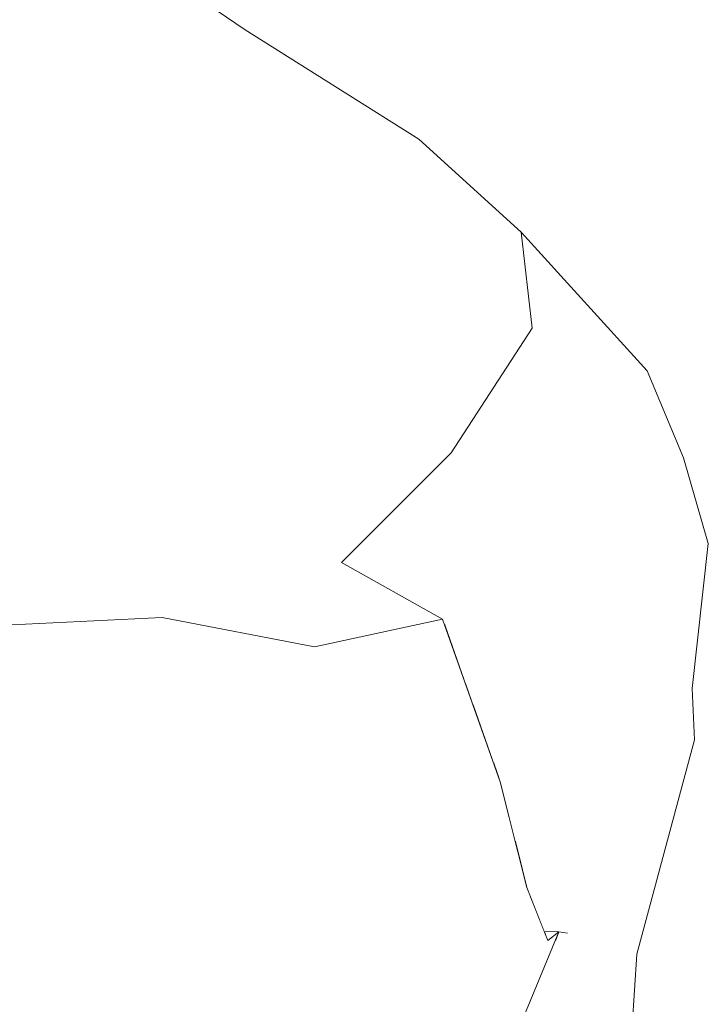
# Model space of a CAD drawing. Header units: millimetres. Extents: x 0 to 650, y -1 to 707.
# Tile 193 of 256: x 527.13 to 528.49, y 349.14 to 351.09. Entities that reach past the tile are written whole.
import ezdxf
from ezdxf.xclip import XClip

# ---------------------------------------------------------------- set-up
doc = ezdxf.new("R2010")
doc.units = ezdxf.units.MM
doc.header["$MEASUREMENT"] = 0
doc.header["$XCLIPFRAME"] = 0
doc.linetypes.add('Wipeout_Contour', pattern=[1000, 0, -1000])
doc.layers.add('Interior - Mobiliário .ARQ', color=7, linetype='Continuous')

# ---------------------------------------------------------------- blocks, each defined once
blk = doc.blocks.new('Desenho_2_2', base_point=(960.5741, 336.178))
at = {"color": 254, "linetype": 'Wipeout_Contour', "lineweight": 0, "ltscale": 1900.546752}
blk.add_wipeout([(528.1376, 349.9916), (527.967, 349.8906), (528.0091, 349.7721)], dxfattribs=at).dxf.layer = 'Interior - Mobiliário .ARQ'
at = {"color": 254, "linetype": 'Wipeout_Contour', "lineweight": 0, "ltscale": 1896.825388}
blk.add_wipeout([(526.8034, 349.4446), (526.7862, 349.1999), (527.1676, 349.2735)], dxfattribs=at).dxf.layer = 'Interior - Mobiliário .ARQ'
at = {"color": 254, "linetype": 'Wipeout_Contour', "lineweight": 0, "ltscale": 2532.55001}
blk.add_wipeout([(528.1139, 349.0924), (528.0763, 349.0024), (528.1604, 348.46), (528.2275, 349.1398)], dxfattribs=at).dxf.layer = 'Interior - Mobiliário .ARQ'
at = {"color": 254, "linetype": 'Wipeout_Contour', "lineweight": 0, "ltscale": 2533.877993}
blk.add_wipeout([(528.1376, 349.9916), (528.0091, 349.7721), (528.0237, 349.731), (528.2192, 349.8434)], dxfattribs=at).dxf.layer = 'Interior - Mobiliário .ARQ'
at = {"color": 254, "linetype": 'Wipeout_Contour', "lineweight": 0, "ltscale": 1896.775097}
blk.add_wipeout([(527.1676, 349.2735), (527.1497, 349.513), (526.8034, 349.4446)], dxfattribs=at).dxf.layer = 'Interior - Mobiliário .ARQ'
at = {"color": 254, "linetype": 'Wipeout_Contour', "lineweight": 0, "ltscale": 3799.340733}
blk.add_wipeout([(528.1139, 349.0924), (528.2275, 349.1398), (528.3227, 349.5215), (528.1862, 349.283), (528.21, 349.2804), (528.1855, 349.2645)], dxfattribs=at).dxf.layer = 'Interior - Mobiliário .ARQ'
at = {"color": 254, "linetype": 'Wipeout_Contour', "lineweight": 0, "ltscale": 1900.148906}
blk.add_wipeout([(528.1376, 349.9916), (527.9805, 350.2303), (527.7639, 350.0133)], dxfattribs=at).dxf.layer = 'Interior - Mobiliário .ARQ'
at = {"color": 254, "linetype": 'Wipeout_Contour', "lineweight": 0, "ltscale": 1897.629839}
blk.add_wipeout([(527.1497, 349.513), (527.1676, 349.2735), (527.5122, 349.2725)], dxfattribs=at).dxf.layer = 'Interior - Mobiliário .ARQ'
at = {"color": 254, "linetype": 'Wipeout_Contour', "lineweight": 0, "ltscale": 3166.822525}
blk.add_wipeout([(528.3227, 349.5215), (528.1173, 349.4208), (528.1298, 349.3711), (528.164, 349.2839), (528.1862, 349.283)], dxfattribs=at).dxf.layer = 'Interior - Mobiliário .ARQ'
at = {"color": 254, "linetype": 'Wipeout_Contour', "lineweight": 0, "ltscale": 1898.963127}
blk.add_wipeout([(528.2682, 348.5265), (528.3076, 348.6068), (528.3468, 349.2391)], dxfattribs=at).dxf.layer = 'Interior - Mobiliário .ARQ'
at = {"color": 254, "linetype": 'Wipeout_Contour', "lineweight": 0, "ltscale": 2533.514537}
blk.add_wipeout([(528.1376, 349.9916), (527.7639, 350.0133), (527.9631, 349.9014), (527.967, 349.8906)], dxfattribs=at).dxf.layer = 'Interior - Mobiliário .ARQ'
at = {"color": 254, "linetype": 'Wipeout_Contour', "lineweight": 0, "ltscale": 1897.842524}
blk.add_wipeout([(527.5122, 349.2725), (527.4871, 349.5137), (527.1497, 349.513)], dxfattribs=at).dxf.layer = 'Interior - Mobiliário .ARQ'
at = {"color": 254, "linetype": 'Wipeout_Contour', "lineweight": 0, "ltscale": 1900.160575}
blk.add_wipeout([(528.1932, 349.2828), (528.164, 349.2839), (528.1689, 349.2714)], dxfattribs=at).dxf.layer = 'Interior - Mobiliário .ARQ'
at = {"color": 254, "linetype": 'Wipeout_Contour', "lineweight": 0, "ltscale": 1899.73527}
blk.add_wipeout([(528.3468, 349.2391), (528.2275, 349.1398), (528.2682, 348.5265)], dxfattribs=at).dxf.layer = 'Interior - Mobiliário .ARQ'
at = {"color": 254, "linetype": 'Wipeout_Contour', "lineweight": 0, "ltscale": 1900.970073}
blk.add_wipeout([(528.1376, 349.9916), (528.2192, 349.8434), (528.3123, 350.1813)], dxfattribs=at).dxf.layer = 'Interior - Mobiliário .ARQ'
at = {"color": 254, "linetype": 'Wipeout_Contour', "lineweight": 0, "ltscale": 1901.219209}
blk.add_wipeout([(528.2192, 349.8434), (528.3876, 350.0429), (528.3123, 350.1813)], dxfattribs=at).dxf.layer = 'Interior - Mobiliário .ARQ'
at = {"color": 254, "linetype": 'Wipeout_Contour', "lineweight": 0, "ltscale": 1901.387212}
blk.add_wipeout([(528.3676, 350.3921), (528.3123, 350.1813), (528.3876, 350.0429)], dxfattribs=at).dxf.layer = 'Interior - Mobiliário .ARQ'
at = {"color": 254, "linetype": 'Wipeout_Contour', "lineweight": 0, "ltscale": 2533.757688}
blk.add_wipeout([(528.0644, 349.6163), (528.0728, 349.5927), (528.2885, 349.7241), (528.2192, 349.8434)], dxfattribs=at).dxf.layer = 'Interior - Mobiliário .ARQ'
at = {"color": 254, "linetype": 'Wipeout_Contour', "lineweight": 0, "ltscale": 1901.955972}
blk.add_wipeout([(528.3876, 350.0429), (528.4393, 350.2203), (528.3676, 350.3921)], dxfattribs=at).dxf.layer = 'Interior - Mobiliário .ARQ'
at = {"color": 254, "linetype": 'Wipeout_Contour', "lineweight": 0, "ltscale": 1900.465088}
blk.add_wipeout([(528.0237, 349.731), (528.0644, 349.6163), (528.2192, 349.8434)], dxfattribs=at).dxf.layer = 'Interior - Mobiliário .ARQ'
at = {"color": 254, "linetype": 'Wipeout_Contour', "lineweight": 0, "ltscale": 1901.492128}
blk.add_wipeout([(528.3123, 350.1813), (528.3676, 350.3921), (528.1185, 350.6669)], dxfattribs=at).dxf.layer = 'Interior - Mobiliário .ARQ'
at = {"color": 254, "linetype": 'Wipeout_Contour', "lineweight": 0, "ltscale": 1900.011928}
blk.add_wipeout([(528.2275, 349.1398), (528.3468, 349.2391), (528.461, 349.6627)], dxfattribs=at).dxf.layer = 'Interior - Mobiliário .ARQ'
at = {"color": 254, "linetype": 'Wipeout_Contour', "lineweight": 0, "ltscale": 1902.001259}
blk.add_wipeout([(528.1185, 350.6669), (528.1402, 350.477), (528.3123, 350.1813)], dxfattribs=at).dxf.layer = 'Interior - Mobiliário .ARQ'
at = {"color": 254, "linetype": 'Wipeout_Contour', "lineweight": 0, "ltscale": 1900.531415}
blk.add_wipeout([(528.461, 349.6627), (528.3227, 349.5215), (528.2275, 349.1398)], dxfattribs=at).dxf.layer = 'Interior - Mobiliário .ARQ'
at = {"layer": 'Interior - Mobiliário .ARQ', "color": 7, "linetype": 'Continuous', "lineweight": 0}
blk.add_line((528.3076, 348.6068), (528.3468, 349.2391), dxfattribs=at)
at = {"color": 254, "linetype": 'Wipeout_Contour', "lineweight": 0, "ltscale": 1900.603502}
blk.add_wipeout([(528.1402, 350.477), (527.9805, 350.2303), (528.1376, 349.9916)], dxfattribs=at).dxf.layer = 'Interior - Mobiliário .ARQ'
at = {"color": 254, "linetype": 'Wipeout_Contour', "lineweight": 0, "ltscale": 1901.60443}
blk.add_wipeout([(528.1402, 350.477), (528.1376, 349.9916), (528.3123, 350.1813)], dxfattribs=at).dxf.layer = 'Interior - Mobiliário .ARQ'
at = {"color": 254, "linetype": 'Wipeout_Contour', "lineweight": 0, "ltscale": 1900.209951}
blk.add_wipeout([(527.9805, 350.2303), (527.705, 350.0632), (527.7639, 350.0133)], dxfattribs=at).dxf.layer = 'Interior - Mobiliário .ARQ'
at = {"color": 254, "linetype": 'Wipeout_Contour', "lineweight": 0, "ltscale": 1898.797606}
blk.add_wipeout([(527.705, 350.0632), (527.4094, 349.9048), (527.7103, 349.8468)], dxfattribs=at).dxf.layer = 'Interior - Mobiliário .ARQ'
at = {"color": 254, "linetype": 'Wipeout_Contour', "lineweight": 0, "ltscale": 1901.104178}
blk.add_wipeout([(528.2885, 349.7241), (528.4481, 349.9058), (528.3876, 350.0429)], dxfattribs=at).dxf.layer = 'Interior - Mobiliário .ARQ'
at = {"color": 254, "linetype": 'Wipeout_Contour', "lineweight": 0, "ltscale": 1899.15135}
blk.add_wipeout([(527.4094, 349.9048), (527.705, 350.0632), (527.6818, 350.2625)], dxfattribs=at).dxf.layer = 'Interior - Mobiliário .ARQ'
at = {"color": 254, "linetype": 'Wipeout_Contour', "lineweight": 0, "ltscale": 1900.945617}
blk.add_wipeout([(528.3876, 350.0429), (528.2192, 349.8434), (528.2885, 349.7241)], dxfattribs=at).dxf.layer = 'Interior - Mobiliário .ARQ'
at = {"color": 254, "linetype": 'Wipeout_Contour', "lineweight": 0, "ltscale": 1898.13975}
blk.add_wipeout([(526.9621, 349.8829), (527.4094, 349.9048), (527.2173, 350.2941)], dxfattribs=at).dxf.layer = 'Interior - Mobiliário .ARQ'
at = {"color": 254, "linetype": 'Wipeout_Contour', "lineweight": 0, "ltscale": 1901.416021}
blk.add_wipeout([(528.4882, 350.0508), (528.4393, 350.2203), (528.3876, 350.0429)], dxfattribs=at).dxf.layer = 'Interior - Mobiliário .ARQ'
at = {"color": 254, "linetype": 'Wipeout_Contour', "lineweight": 0, "ltscale": 1899.953504}
blk.add_wipeout([(527.7639, 350.0133), (527.7103, 349.8468), (527.9631, 349.9014)], dxfattribs=at).dxf.layer = 'Interior - Mobiliário .ARQ'
at = {"color": 254, "linetype": 'Wipeout_Contour', "lineweight": 0, "ltscale": 2533.340928}
blk.add_wipeout([(528.1071, 349.4612), (528.1173, 349.4208), (528.3227, 349.5215), (528.2885, 349.7241)], dxfattribs=at).dxf.layer = 'Interior - Mobiliário .ARQ'
at = {"layer": 'Interior - Mobiliário .ARQ', "color": 7, "linetype": 'Continuous', "lineweight": 0}
blk.add_line((528.3676, 350.3921), (528.4393, 350.2203), dxfattribs=at)
at = {"color": 254, "linetype": 'Wipeout_Contour', "lineweight": 0, "ltscale": 1899.558744}
blk.add_wipeout([(527.6818, 350.2625), (527.2173, 350.2941), (527.4094, 349.9048)], dxfattribs=at).dxf.layer = 'Interior - Mobiliário .ARQ'
at = {"color": 254, "linetype": 'Wipeout_Contour', "lineweight": 0, "ltscale": 1901.674529}
blk.add_wipeout([(528.3876, 350.0429), (528.4481, 349.9058), (528.4882, 350.0508)], dxfattribs=at).dxf.layer = 'Interior - Mobiliário .ARQ'
at = {"color": 254, "linetype": 'Wipeout_Contour', "lineweight": 0, "ltscale": 2534.084728}
blk.add_wipeout([(528.2885, 349.7241), (528.0728, 349.5927), (528.0773, 349.5799), (528.1071, 349.4612)], dxfattribs=at).dxf.layer = 'Interior - Mobiliário .ARQ'
at = {"color": 254, "linetype": 'Wipeout_Contour', "lineweight": 0, "ltscale": 1900.728911}
blk.add_wipeout([(527.9805, 350.2303), (527.6818, 350.2625), (527.705, 350.0632)], dxfattribs=at).dxf.layer = 'Interior - Mobiliário .ARQ'
at = {"color": 254, "linetype": 'Wipeout_Contour', "lineweight": 0, "ltscale": 1901.661167}
blk.add_wipeout([(528.4562, 349.7643), (528.4882, 350.0508), (528.4481, 349.9058)], dxfattribs=at).dxf.layer = 'Interior - Mobiliário .ARQ'
at = {"color": 254, "linetype": 'Wipeout_Contour', "lineweight": 0, "ltscale": 1899.87588}
blk.add_wipeout([(527.8801, 349.603), (527.8255, 349.3376), (528.0773, 349.5799)], dxfattribs=at).dxf.layer = 'Interior - Mobiliário .ARQ'
at = {"layer": 'Interior - Mobiliário .ARQ', "color": 7, "linetype": 'Continuous', "lineweight": 0}
blk.add_line((528.4393, 350.2203), (528.4882, 350.0508), dxfattribs=at)
at = {"color": 254, "linetype": 'Wipeout_Contour', "lineweight": 0, "ltscale": 1900.433093}
blk.add_wipeout([(527.7756, 350.4962), (527.6818, 350.2625), (527.9805, 350.2303)], dxfattribs=at).dxf.layer = 'Interior - Mobiliário .ARQ'
at = {"color": 254, "linetype": 'Wipeout_Contour', "lineweight": 0, "ltscale": 1900.174522}
blk.add_wipeout([(527.7639, 350.0133), (527.705, 350.0632), (527.7103, 349.8468)], dxfattribs=at).dxf.layer = 'Interior - Mobiliário .ARQ'
at = {"color": 254, "linetype": 'Wipeout_Contour', "lineweight": 0, "ltscale": 1900.522176}
blk.add_wipeout([(528.3227, 349.5215), (528.461, 349.6627), (528.4481, 349.9058)], dxfattribs=at).dxf.layer = 'Interior - Mobiliário .ARQ'
at = {"color": 254, "linetype": 'Wipeout_Contour', "lineweight": 0, "ltscale": 1899.040374}
blk.add_wipeout([(527.8255, 349.3376), (527.7681, 348.9756), (528.0222, 349.2139)], dxfattribs=at).dxf.layer = 'Interior - Mobiliário .ARQ'
at = {"color": 254, "linetype": 'Wipeout_Contour', "lineweight": 0, "ltscale": 1901.464834}
blk.add_wipeout([(528.1185, 350.6669), (527.9143, 350.6808), (528.1402, 350.477)], dxfattribs=at).dxf.layer = 'Interior - Mobiliário .ARQ'
at = {"color": 254, "linetype": 'Wipeout_Contour', "lineweight": 0, "ltscale": 1899.409282}
blk.add_wipeout([(527.2173, 350.2941), (527.6818, 350.2625), (527.7756, 350.4962)], dxfattribs=at).dxf.layer = 'Interior - Mobiliário .ARQ'
at = {"color": 254, "linetype": 'Wipeout_Contour', "lineweight": 0, "ltscale": 1901.077436}
blk.add_wipeout([(528.4481, 349.9058), (528.2885, 349.7241), (528.3227, 349.5215)], dxfattribs=at).dxf.layer = 'Interior - Mobiliário .ARQ'
at = {"color": 254, "linetype": 'Wipeout_Contour', "lineweight": 0, "ltscale": 1899.538418}
blk.add_wipeout([(528.0773, 349.5799), (528.0222, 349.2139), (528.1298, 349.3711)], dxfattribs=at).dxf.layer = 'Interior - Mobiliário .ARQ'
at = {"layer": 'Interior - Mobiliário .ARQ', "color": 7, "linetype": 'Continuous', "lineweight": 0}
for p, q in [((528.4882, 350.0508), (528.4562, 349.7643)), ((528.461, 349.6627), (528.4562, 349.7643)), ((528.3468, 349.2391), (528.461, 349.6627))]:
    blk.add_line(p, q, dxfattribs=at)
at = {"color": 254, "linetype": 'Wipeout_Contour', "lineweight": 0, "ltscale": 1901.755701}
blk.add_wipeout([(527.9143, 350.6808), (528.1185, 350.6669), (527.9165, 350.8502)], dxfattribs=at).dxf.layer = 'Interior - Mobiliário .ARQ'
at = {"color": 254, "linetype": 'Wipeout_Contour', "lineweight": 0, "ltscale": 1900.134816}
blk.add_wipeout([(527.3268, 350.5802), (527.2173, 350.2941), (527.7756, 350.4962)], dxfattribs=at).dxf.layer = 'Interior - Mobiliário .ARQ'
at = {"color": 254, "linetype": 'Wipeout_Contour', "lineweight": 0, "ltscale": 1899.6671}
blk.add_wipeout([(527.9631, 349.9014), (527.8801, 349.603), (528.0773, 349.5799)], dxfattribs=at).dxf.layer = 'Interior - Mobiliário .ARQ'
at = {"color": 254, "linetype": 'Wipeout_Contour', "lineweight": 0, "ltscale": 1899.698604}
blk.add_wipeout([(528.1709, 349.2662), (528.0222, 349.2139), (528.0364, 348.9278)], dxfattribs=at).dxf.layer = 'Interior - Mobiliário .ARQ'
at = {"color": 254, "linetype": 'Wipeout_Contour', "lineweight": 0, "ltscale": 1900.904691}
blk.add_wipeout([(527.9165, 350.8502), (527.5734, 351.0664), (527.9143, 350.6808)], dxfattribs=at).dxf.layer = 'Interior - Mobiliário .ARQ'
at = {"color": 254, "linetype": 'Wipeout_Contour', "lineweight": 0, "ltscale": 1901.173714}
blk.add_wipeout([(527.7756, 350.4962), (527.9805, 350.2303), (528.1402, 350.477)], dxfattribs=at).dxf.layer = 'Interior - Mobiliário .ARQ'
at = {"color": 254, "linetype": 'Wipeout_Contour', "lineweight": 0, "ltscale": 1898.281043}
blk.add_wipeout([(526.6912, 350.3742), (526.9621, 349.8829), (527.2173, 350.2941)], dxfattribs=at).dxf.layer = 'Interior - Mobiliário .ARQ'
at = {"color": 254, "linetype": 'Wipeout_Contour', "lineweight": 0, "ltscale": 1898.991526}
blk.add_wipeout([(527.8255, 349.3376), (528.0222, 349.2139), (528.0773, 349.5799)], dxfattribs=at).dxf.layer = 'Interior - Mobiliário .ARQ'
at = {"layer": 'Interior - Mobiliário .ARQ', "color": 7, "linetype": 'Continuous', "lineweight": 0}
blk.add_line((527.7639, 350.0133), (527.9805, 350.2303), dxfattribs=at)
at = {"color": 254, "linetype": 'Wipeout_Contour', "lineweight": 0, "ltscale": 1901.397678}
blk.add_wipeout([(527.5734, 351.0664), (527.5194, 350.9054), (527.9143, 350.6808)], dxfattribs=at).dxf.layer = 'Interior - Mobiliário .ARQ'
at = {"color": 254, "linetype": 'Wipeout_Contour', "lineweight": 0, "ltscale": 1898.475881}
blk.add_wipeout([(526.6912, 350.3742), (527.2173, 350.2941), (526.8639, 350.7709)], dxfattribs=at).dxf.layer = 'Interior - Mobiliário .ARQ'
at = {"color": 254, "linetype": 'Wipeout_Contour', "lineweight": 0, "ltscale": 1898.621558}
blk.add_wipeout([(527.8255, 349.3376), (527.4871, 349.5137), (527.5122, 349.2725)], dxfattribs=at).dxf.layer = 'Interior - Mobiliário .ARQ'
at = {"color": 254, "linetype": 'Wipeout_Contour', "lineweight": 0, "ltscale": 1898.11753}
blk.add_wipeout([(527.7681, 348.9756), (528.0364, 348.9278), (528.0222, 349.2139)], dxfattribs=at).dxf.layer = 'Interior - Mobiliário .ARQ'
at = {"color": 254, "linetype": 'Wipeout_Contour', "lineweight": 0, "ltscale": 1901.057464}
blk.add_wipeout([(527.9143, 350.6808), (527.7756, 350.4962), (528.1402, 350.477)], dxfattribs=at).dxf.layer = 'Interior - Mobiliário .ARQ'
at = {"color": 254, "linetype": 'Wipeout_Contour', "lineweight": 0, "ltscale": 1898.672299}
blk.add_wipeout([(527.4871, 349.5137), (527.8255, 349.3376), (527.8801, 349.603)], dxfattribs=at).dxf.layer = 'Interior - Mobiliário .ARQ'
at = {"color": 254, "linetype": 'Wipeout_Contour', "lineweight": 0, "ltscale": 1899.214193}
blk.add_wipeout([(528.0222, 349.2139), (528.1709, 349.2662), (528.1298, 349.3711)], dxfattribs=at).dxf.layer = 'Interior - Mobiliário .ARQ'
at = {"color": 254, "linetype": 'Wipeout_Contour', "lineweight": 0, "ltscale": 1897.968423}
blk.add_wipeout([(527.4938, 348.9511), (527.7681, 348.9756), (527.5122, 349.2725)], dxfattribs=at).dxf.layer = 'Interior - Mobiliário .ARQ'
at = {"layer": 'Interior - Mobiliário .ARQ', "color": 7, "linetype": 'Continuous', "lineweight": 0}
for p, q in [((528.1185, 350.6669), (528.1402, 350.477)), ((528.3676, 350.3921), (528.1185, 350.6669)), ((527.9805, 350.2303), (528.1402, 350.477)), ((528.0773, 349.5799), (528.1298, 349.3711))]:
    blk.add_line(p, q, dxfattribs=at)
at = {"color": 254, "linetype": 'Wipeout_Contour', "lineweight": 0, "ltscale": 1900.61293}
blk.add_wipeout([(527.9143, 350.6808), (527.5194, 350.9054), (527.3268, 350.5802)], dxfattribs=at).dxf.layer = 'Interior - Mobiliário .ARQ'
at = {"color": 254, "linetype": 'Wipeout_Contour', "lineweight": 0, "ltscale": 1898.888845}
blk.add_wipeout([(527.4871, 349.5137), (527.8801, 349.603), (527.9631, 349.9014)], dxfattribs=at).dxf.layer = 'Interior - Mobiliário .ARQ'
at = {"color": 254, "linetype": 'Wipeout_Contour', "lineweight": 0, "ltscale": 1898.243407}
blk.add_wipeout([(527.5122, 349.2725), (527.7681, 348.9756), (527.8255, 349.3376)], dxfattribs=at).dxf.layer = 'Interior - Mobiliário .ARQ'
at = {"color": 254, "linetype": 'Wipeout_Contour', "lineweight": 0, "ltscale": 1899.331422}
blk.add_wipeout([(528.0503, 348.9397), (528.1932, 349.2828), (528.1709, 349.2662)], dxfattribs=at).dxf.layer = 'Interior - Mobiliário .ARQ'
at = {"color": 254, "linetype": 'Wipeout_Contour', "lineweight": 0, "ltscale": 1897.238462}
blk.add_wipeout([(527.1676, 349.2735), (527.1619, 348.8483), (527.4938, 348.9511)], dxfattribs=at).dxf.layer = 'Interior - Mobiliário .ARQ'
at = {"color": 254, "linetype": 'Wipeout_Contour', "lineweight": 0, "ltscale": 4436.649429}
blk.add_wipeout([(527.3845, 351.0895), (527.5194, 350.9054), (527.5734, 351.0664), (527.4796, 351.1308), (527.4497, 351.0977), (527.4322, 351.0894), (527.3929, 351.0875)], dxfattribs=at).dxf.layer = 'Interior - Mobiliário .ARQ'
at = {"color": 254, "linetype": 'Wipeout_Contour', "lineweight": 0, "ltscale": 1900.317399}
blk.add_wipeout([(527.3268, 350.5802), (527.7756, 350.4962), (527.9143, 350.6808)], dxfattribs=at).dxf.layer = 'Interior - Mobiliário .ARQ'
at = {"color": 254, "linetype": 'Wipeout_Contour', "lineweight": 0, "ltscale": 1899.527031}
blk.add_wipeout([(527.7103, 349.8468), (527.4871, 349.5137), (527.9631, 349.9014)], dxfattribs=at).dxf.layer = 'Interior - Mobiliário .ARQ'
at = {"color": 254, "linetype": 'Wipeout_Contour', "lineweight": 0, "ltscale": 1900.055874}
blk.add_wipeout([(528.1932, 349.2828), (528.1855, 349.2645), (528.2098, 349.2802)], dxfattribs=at).dxf.layer = 'Interior - Mobiliário .ARQ'
at = {"color": 254, "linetype": 'Wipeout_Contour', "lineweight": 0, "ltscale": 1897.406728}
blk.add_wipeout([(527.4938, 348.9511), (527.5122, 349.2725), (527.1676, 349.2735)], dxfattribs=at).dxf.layer = 'Interior - Mobiliário .ARQ'
at = {"color": 254, "linetype": 'Wipeout_Contour', "lineweight": 0, "ltscale": 1899.117908}
blk.add_wipeout([(528.1709, 349.2662), (528.0364, 348.9278), (528.0503, 348.9397)], dxfattribs=at).dxf.layer = 'Interior - Mobiliário .ARQ'
at = {"layer": 'Interior - Mobiliário .ARQ', "color": 7, "linetype": 'Continuous', "lineweight": 0}
for p, q in [((527.9165, 350.8502), (527.5734, 351.0664)), ((528.1185, 350.6669), (527.9165, 350.8502)), ((527.9631, 349.9014), (527.7639, 350.0133)), ((528.0773, 349.5799), (527.9631, 349.9014)), ((528.1709, 349.2662), (528.1298, 349.3711)), ((528.0503, 348.9397), (528.1932, 349.2828)), ((528.1932, 349.2828), (528.164, 349.2839)), ((528.1932, 349.2828), (528.1709, 349.2662)), ((528.21, 349.2804), (528.1932, 349.2828)), ((528.1932, 349.2828), (528.2098, 349.2802))]:
    blk.add_line(p, q, dxfattribs=at)
at = {"color": 254, "linetype": 'Wipeout_Contour', "lineweight": 0, "ltscale": 4435.871087}
blk.add_wipeout([(527.1545, 351.181), (527.106, 351.0987), (527.5194, 350.9054), (527.3845, 351.0895), (527.1776, 351.1092), (527.1595, 351.112), (527.1528, 351.1641)], dxfattribs=at).dxf.layer = 'Interior - Mobiliário .ARQ'
at = {"color": 254, "linetype": 'Wipeout_Contour', "lineweight": 0, "ltscale": 1898.996036}
blk.add_wipeout([(527.3268, 350.5802), (526.8639, 350.7709), (527.2173, 350.2941)], dxfattribs=at).dxf.layer = 'Interior - Mobiliário .ARQ'
at = {"color": 254, "linetype": 'Wipeout_Contour', "lineweight": 0, "ltscale": 1898.050063}
blk.add_wipeout([(527.7103, 349.8468), (527.1497, 349.513), (527.4871, 349.5137)], dxfattribs=at).dxf.layer = 'Interior - Mobiliário .ARQ'
at = {"color": 254, "linetype": 'Wipeout_Contour', "lineweight": 0, "ltscale": 1896.020917}
blk.add_wipeout([(526.7862, 349.1999), (526.8596, 348.8525), (527.1619, 348.8483)], dxfattribs=at).dxf.layer = 'Interior - Mobiliário .ARQ'
at = {"color": 254, "linetype": 'Wipeout_Contour', "lineweight": 0, "ltscale": 1899.626662}
blk.add_wipeout([(526.8639, 350.7709), (527.3268, 350.5802), (527.5194, 350.9054)], dxfattribs=at).dxf.layer = 'Interior - Mobiliário .ARQ'
at = {"color": 254, "linetype": 'Wipeout_Contour', "lineweight": 0, "ltscale": 1898.7864}
blk.add_wipeout([(527.1497, 349.513), (527.7103, 349.8468), (527.4094, 349.9048)], dxfattribs=at).dxf.layer = 'Interior - Mobiliário .ARQ'
at = {"color": 254, "linetype": 'Wipeout_Contour', "lineweight": 0, "ltscale": 1896.301951}
blk.add_wipeout([(527.1619, 348.8483), (527.1676, 349.2735), (526.7862, 349.1999)], dxfattribs=at).dxf.layer = 'Interior - Mobiliário .ARQ'
at = {"layer": 'Interior - Mobiliário .ARQ', "color": 7, "linetype": 'Continuous', "lineweight": 0}
blk.add_line((527.9631, 349.9014), (527.7103, 349.8468), dxfattribs=at)
at = {"color": 254, "linetype": 'Wipeout_Contour', "lineweight": 0, "ltscale": 1899.912842}
blk.add_wipeout([(527.5194, 350.9054), (527.106, 351.0987), (526.8639, 350.7709)], dxfattribs=at).dxf.layer = 'Interior - Mobiliário .ARQ'
at = {"color": 254, "linetype": 'Wipeout_Contour', "lineweight": 0, "ltscale": 1898.079984}
blk.add_wipeout([(526.9621, 349.8829), (526.8034, 349.4446), (527.4094, 349.9048)], dxfattribs=at).dxf.layer = 'Interior - Mobiliário .ARQ'
at = {"layer": 'Interior - Mobiliário .ARQ', "color": 7, "linetype": 'Continuous', "lineweight": 0}
blk.add_line((527.4796, 351.1308), (527.5734, 351.0664), dxfattribs=at)
at = {"color": 254, "linetype": 'Wipeout_Contour', "lineweight": 0, "ltscale": 1897.329445}
blk.add_wipeout([(526.8034, 349.4446), (527.1497, 349.513), (527.4094, 349.9048)], dxfattribs=at).dxf.layer = 'Interior - Mobiliário .ARQ'
at = {"layer": 'Interior - Mobiliário .ARQ', "color": 7, "linetype": 'Continuous', "lineweight": 0}
for p in [(526.9621, 349.8829), (527.7103, 349.8468)]:
    blk.add_line(p, (527.4094, 349.9048), dxfattribs=at)

msp = doc.modelspace()

# ---------------------------------------------------------------- block references
at = {"color": 7, "linetype": 'Continuous', "lineweight": 0}
ref = msp.add_blockref('Desenho_2_2', (960.5741, 336.178), dxfattribs=at)
XClip(ref).set_block_clipping_path([(351.923237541, 325.8360772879), (633.5139366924, 392.5007536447)])

doc.saveas('drawing.dxf')
